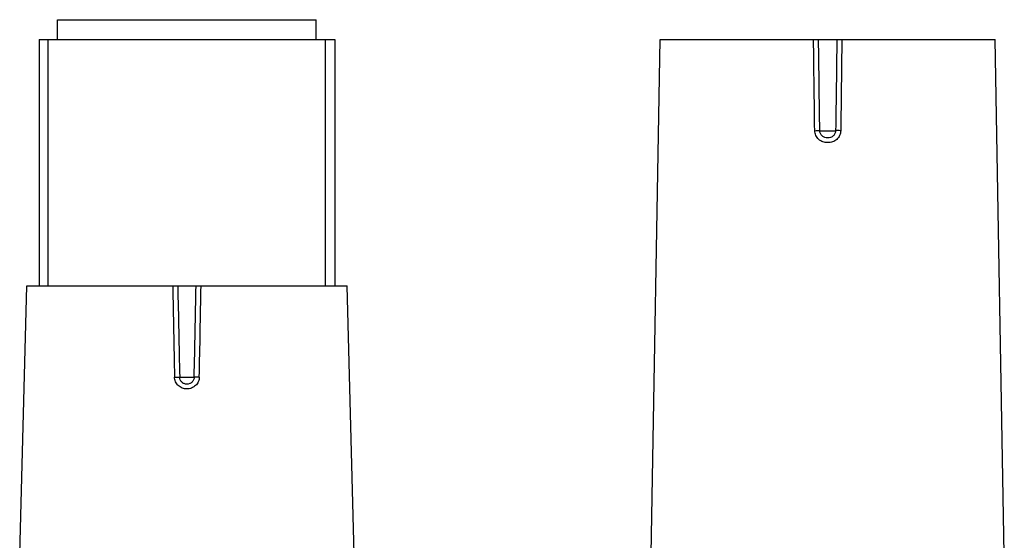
# Model space of a CAD drawing. Header units: millimetres. Extents: x 79 to 797, y 27 to 552.
# Tile 5 of 25: x 179 to 219, y 165 to 186. Entities that reach past the tile are written whole.
import ezdxf

# ---------------------------------------------------------------- set-up
doc = ezdxf.new("R2010")
doc.units = ezdxf.units.MM
doc.header["$LTSCALE"] = 46.255
doc.layers.add('00_COMPONENTS', color=7, linetype='CONTINUOUS')

msp = doc.modelspace()

# ---------------------------------------------------------------- linework, layer by layer
at = {"layer": '00_COMPONENTS', "color": 7}
for p, q in [((180.935, 184.913), (180.935, 185.713)), ((180.935, 185.713), (191.435, 185.713)), ((191.435, 184.913), (191.435, 185.713)), ((180.185, 184.913), (180.185, 174.913)), ((180.185, 184.913), (192.185, 184.913)), ((192.185, 184.913), (192.185, 174.913)), ((205.02, 164.013), (205.385, 184.913)), ((205.385, 184.913), (218.985, 184.913)), ((219.35, 164.013), (218.985, 184.913)), ((179.399, 164.013), (179.685, 174.913)), ((179.685, 174.913), (192.685, 174.913)), ((192.97, 164.013), (192.685, 174.913))]:
    msp.add_line(p, q, dxfattribs=at)
at = {"layer": '00_COMPONENTS', "color": 4}
for p, q in [((180.56, 174.913), (180.56, 184.913)), ((191.81, 174.913), (191.81, 184.913)), ((211.864, 181.207), (212.506, 181.207)), ((185.891, 171.205), (186.479, 171.205))]:
    msp.add_line(p, q, dxfattribs=at)
for centre, radius, start, end in [((1373.806, 195.742), 1188.378, 181.00429, 181.183091), ((1534.379, 201.06), 1348.819, 181.110774, 181.268312), ((-1161.841, 201.054), 1348.651, 358.731782, 358.88934), ((-1001.353, 195.743), 1188.294, 358.816754, 358.995568)]:
    msp.add_arc(centre, radius, start, end, dxfattribs=at)
for points in [[(211.657, 181.207), (211.641, 182.442), (211.626, 183.677), (211.611, 184.913)], [(211.864, 181.207), (211.846, 182.442), (211.83, 183.677), (211.814, 184.913)], [(212.556, 184.913), (212.54, 183.677), (212.523, 182.442), (212.506, 181.207)], [(212.759, 184.913), (212.744, 183.677), (212.729, 182.442), (212.713, 181.207)]]:
    msp.add_open_spline(points, degree=3, dxfattribs=at)
for points, knots in [([(211.657, 181.207), (211.7, 181.208), (211.759, 181.209), (211.828, 181.208), (211.854, 181.208), (211.864, 181.207)], [0, 0, 0, 0, 0.62035, 0.8544, 1, 1, 1, 1]), ([(212.713, 181.207), (212.712, 181.174), (212.704, 181.108), (212.672, 181.013), (212.621, 180.927), (212.554, 180.853), (212.473, 180.794), (212.382, 180.753), (212.285, 180.729), (212.185, 180.722), (212.085, 180.729), (211.988, 180.753), (211.897, 180.794), (211.816, 180.853), (211.749, 180.927), (211.698, 181.013), (211.665, 181.108), (211.658, 181.174), (211.657, 181.207)], [0, 0, 0, 0, 0.062539, 0.125036, 0.187497, 0.249943, 0.312398, 0.374883, 0.437408, 0.499975, 0.562543, 0.625073, 0.687567, 0.75003, 0.812481, 0.874952, 0.937459, 1, 1, 1, 1]), ([(212.506, 181.207), (212.505, 181.167), (212.487, 181.087), (212.414, 180.987), (212.306, 180.926), (212.185, 180.913), (212.064, 180.926), (211.956, 180.987), (211.882, 181.087), (211.864, 181.167), (211.864, 181.207)], [0, 0, 0, 0, 0.124959, 0.249806, 0.374726, 0.499975, 0.62523, 0.750168, 0.87503, 1, 1, 1, 1]), ([(212.713, 181.207), (212.67, 181.208), (212.611, 181.209), (212.542, 181.208), (212.516, 181.208), (212.506, 181.207)], [0, 0, 0, 0, 0.62035, 0.8544, 1, 1, 1, 1]), ([(185.682, 171.205), (185.705, 171.205), (185.749, 171.206), (185.809, 171.207), (185.856, 171.206), (185.882, 171.206), (185.891, 171.205)], [0, 0, 0, 0, 0.331703, 0.631869, 0.864015, 1, 1, 1, 1]), ([(186.688, 171.205), (186.687, 171.141), (186.658, 171.013), (186.544, 170.853), (186.378, 170.749), (186.185, 170.714), (185.992, 170.749), (185.826, 170.853), (185.712, 171.013), (185.683, 171.141), (185.682, 171.205)], [0, 0, 0, 0, 0.124997, 0.249888, 0.37486, 0.49999, 0.625119, 0.750089, 0.874988, 1, 1, 1, 1]), ([(186.479, 171.205), (186.478, 171.167), (186.462, 171.091), (186.396, 170.995), (186.299, 170.931), (186.185, 170.91), (186.071, 170.931), (185.974, 170.995), (185.908, 171.091), (185.892, 171.167), (185.891, 171.205)], [0, 0, 0, 0, 0.125054, 0.249967, 0.374909, 0.49999, 0.625072, 0.750011, 0.874932, 1, 1, 1, 1]), ([(186.688, 171.205), (186.665, 171.205), (186.621, 171.206), (186.561, 171.207), (186.514, 171.206), (186.488, 171.206), (186.479, 171.205)], [0, 0, 0, 0, 0.331703, 0.631869, 0.864015, 1, 1, 1, 1])]:
    msp.add_open_spline(points, degree=3, knots=knots, dxfattribs=at)

doc.saveas('drawing.dxf')
